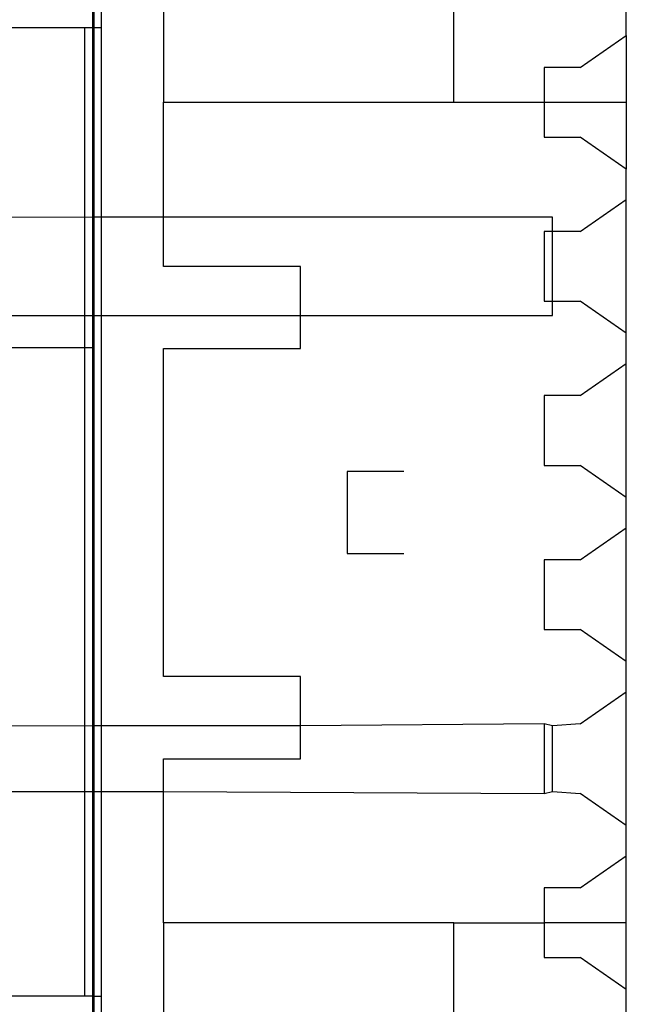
# Model space of a CAD drawing. Extents: x -270 to 272, y -152 to 146.
# Tile 76 of 256: x 167.57 to 174.97, y -23.87 to -11.87. Entities that reach past the tile are written whole.
import ezdxf

# ---------------------------------------------------------------- set-up
doc = ezdxf.new("R2010")
doc.units = 0
doc.layers.get('0').update_dxf_attribs({"linetype": 'CONTINUOUS'})

msp = doc.modelspace()

# ---------------------------------------------------------------- linework, layer by layer
for p, q in [((168.468, -15.875), (168.468, -5.975)), ((168.481, -14.281), (168.481, -9.281)), ((169.328, -10.881), (169.328, -12.881)), ((172.868, -12.881), (172.868, -10.881)), ((174.968, -12.066), (174.968, -11.696)), ((168.568, -11.775), (168.568, -11.975)), ((168.368, -11.975), (154.568, -11.975)), ((168.568, -11.975), (168.368, -11.975)), ((168.368, -23.775), (168.368, -11.975)), ((168.568, -11.975), (168.568, -23.775)), ((174.408, -12.456), (174.968, -12.066)), ((174.968, -12.066), (174.968, -12.881)), ((174.408, -12.456), (173.968, -12.456)), ((173.968, -12.456), (173.968, -12.881)), ((169.328, -12.881), (172.868, -12.881)), ((169.328, -14.281), (169.328, -12.881)), ((172.868, -12.881), (173.968, -12.881)), ((173.968, -12.881), (173.968, -13.306)), ((173.968, -12.881), (174.968, -12.881)), ((174.968, -12.881), (174.968, -13.696)), ((173.968, -13.306), (174.408, -13.306)), ((174.968, -13.696), (174.408, -13.306)), ((174.968, -14.066), (174.968, -13.696)), ((174.408, -14.456), (174.968, -14.066)), ((174.968, -15.696), (174.968, -14.066)), ((168.481, -14.281), (167.014, -14.289)), ((169.328, -14.281), (168.481, -14.281)), ((168.481, -15.481), (168.481, -14.281)), ((169.328, -14.881), (169.328, -14.281)), ((174.068, -14.281), (169.328, -14.281)), ((174.068, -14.456), (174.068, -14.281)), ((173.968, -14.456), (173.968, -15.306)), ((174.068, -14.456), (173.968, -14.456)), ((174.408, -14.456), (174.068, -14.456)), ((174.068, -15.306), (174.068, -14.456)), ((170.998, -14.881), (169.328, -14.881)), ((170.998, -15.481), (170.998, -14.881)), ((173.968, -15.306), (174.068, -15.306)), ((174.068, -15.481), (174.068, -15.306)), ((174.068, -15.306), (174.408, -15.306)), ((174.968, -15.696), (174.408, -15.306)), ((165.468, -15.475), (168.481, -15.481)), ((168.481, -15.481), (170.998, -15.481)), ((168.481, -20.481), (168.481, -15.481)), ((170.998, -15.881), (170.998, -15.481)), ((170.998, -15.481), (174.068, -15.481)), ((174.968, -16.066), (174.968, -15.696)), ((168.468, -15.875), (165.468, -15.875)), ((168.468, -25.775), (168.468, -15.875)), ((169.328, -19.881), (169.328, -15.881)), ((169.328, -15.881), (170.998, -15.881)), ((174.408, -16.456), (174.968, -16.066)), ((174.968, -17.696), (174.968, -16.066)), ((173.968, -16.456), (173.968, -17.306)), ((174.408, -16.456), (173.968, -16.456)), ((171.568, -17.381), (171.568, -18.381)), ((172.258, -17.381), (171.568, -17.381)), ((173.968, -17.306), (174.408, -17.306)), ((174.968, -17.696), (174.408, -17.306)), ((174.968, -18.066), (174.968, -17.696)), ((174.408, -18.456), (174.968, -18.066)), ((174.968, -19.696), (174.968, -18.066)), ((171.568, -18.381), (172.258, -18.381)), ((173.968, -18.456), (173.968, -19.306)), ((174.408, -18.456), (173.968, -18.456)), ((173.968, -19.306), (174.408, -19.306)), ((174.968, -19.696), (174.408, -19.306)), ((174.968, -20.066), (174.968, -19.696)), ((170.998, -19.881), (169.328, -19.881)), ((170.998, -20.481), (170.998, -19.881)), ((174.408, -20.456), (174.968, -20.066)), ((174.968, -21.696), (174.968, -20.066)), ((168.481, -20.481), (166.268, -20.489)), ((170.998, -20.481), (168.481, -20.481)), ((168.481, -21.281), (168.481, -20.481)), ((173.968, -20.456), (170.998, -20.481)), ((170.998, -20.881), (170.998, -20.481)), ((173.968, -20.456), (173.968, -21.306)), ((174.068, -20.481), (173.968, -20.456)), ((174.408, -20.456), (174.068, -20.481)), ((174.068, -21.281), (174.068, -20.481)), ((169.328, -20.881), (170.998, -20.881)), ((169.328, -21.281), (169.328, -20.881)), ((166.939, -21.281), (168.481, -21.281)), ((168.481, -21.281), (169.328, -21.281)), ((168.481, -23.775), (168.481, -21.281)), ((169.328, -22.881), (169.328, -21.281)), ((169.328, -21.281), (173.968, -21.306)), ((173.968, -21.306), (174.068, -21.281)), ((174.068, -21.281), (174.408, -21.306)), ((174.968, -21.696), (174.408, -21.306)), ((174.968, -22.066), (174.968, -21.696)), ((174.408, -22.456), (174.968, -22.066)), ((174.968, -22.881), (174.968, -22.066)), ((174.408, -22.456), (173.968, -22.456)), ((173.968, -22.456), (173.968, -22.881)), ((172.868, -22.881), (169.328, -22.881)), ((169.328, -22.881), (169.328, -24.881)), ((172.868, -24.881), (172.868, -22.881)), ((172.868, -22.881), (173.968, -22.881)), ((173.968, -22.881), (173.968, -23.306)), ((174.968, -22.881), (173.968, -22.881)), ((174.968, -23.696), (174.968, -22.881)), ((173.968, -23.306), (174.408, -23.306)), ((174.968, -23.696), (174.408, -23.306)), ((174.968, -24.066), (174.968, -23.696)), ((168.481, -23.775), (163.768, -23.775)), ((168.481, -23.775), (168.568, -23.775)), ((168.481, -26.281), (168.481, -23.775)), ((168.568, -23.775), (168.568, -26.281))]:
    msp.add_line(p, q)

doc.saveas('drawing.dxf')
